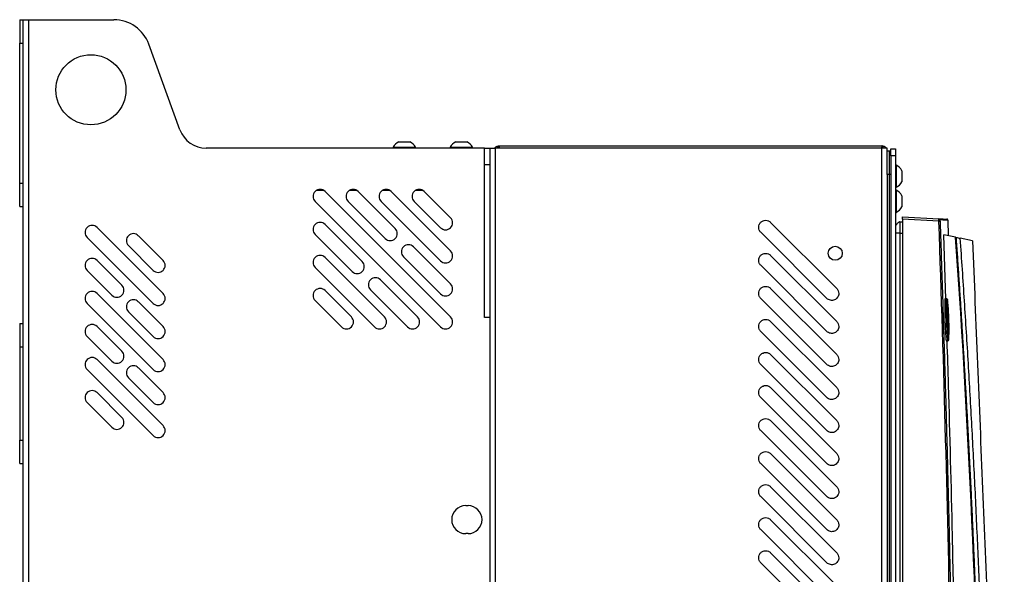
# Model space of a CAD drawing. Header units: millimetres. Extents: x 155473 to 158085, y 111018 to 114514.
# Tile 94 of 181: x 156177 to 156598, y 113055 to 113292. Entities that reach past the tile are written whole.
import ezdxf

# ---------------------------------------------------------------- set-up
doc = ezdxf.new("R2010")
doc.units = ezdxf.units.MM

msp = doc.modelspace()

# ---------------------------------------------------------------- linework, layer by layer
at = {"color": 7, "linetype": 'Continuous', "lineweight": 25}
for p, q in [((156176.56, 113292.12), (156176.56, 113282.12)), ((156176.56, 113292.12), (156178.06, 113292.12)), ((156178.06, 112386.87), (156178.06, 113292.12)), ((156178.06, 113292.12), (156180.46, 113292.12)), ((156180.46, 112386.87), (156180.46, 113292.12)), ((156180.46, 113292.12), (156216.84, 113292.12)), ((156176.56, 113282.12), (156178.06, 113282.12)), ((156176.56, 113222.12), (156176.56, 113282.12)), ((156245.19, 113245.02), (156231.87, 113281.59)), ((156338.89, 113239.87), (156343.64, 113239.87)), ((156363.28, 113239.87), (156368.03, 113239.87)), ((156375.66, 113237.12), (156256.46, 113237.12)), ((156336.51, 113237.5), (156336.51, 113237.12)), ((156336.51, 113237.5), (156346.01, 113237.5)), ((156346.01, 113237.12), (156346.01, 113237.5)), ((156360.91, 113237.5), (156360.91, 113237.12)), ((156360.91, 113237.5), (156370.41, 113237.5)), ((156370.41, 113237.12), (156370.41, 113237.5)), ((156375.66, 113230.12), (156375.66, 113237.12)), ((156378.06, 113230.12), (156378.06, 113237.12)), ((156378.06, 113237.12), (156380.31, 113237.12)), ((156380.31, 112386.87), (156380.31, 113237.12)), ((156545.81, 113237.12), (156380.31, 113237.12)), ((156381.81, 113238.12), (156545.81, 113238.12)), ((156545.81, 112386.87), (156545.81, 113237.12)), ((156548.06, 113237.12), (156545.81, 113237.12)), ((156548.06, 113225.87), (156548.06, 113237.12)), ((156549.06, 113235.87), (156548.06, 113235.87)), ((156549.56, 113236.86), (156551.56, 113236.86)), ((156549.56, 113233.86), (156549.56, 113236.86)), ((156551.56, 113236.86), (156551.56, 113233.86)), ((156549.56, 113233.86), (156549.56, 112831.16)), ((156551.56, 113233.86), (156549.56, 113233.86)), ((156551.56, 113233.86), (156551.56, 112831.16)), ((156375.66, 113164.62), (156375.66, 113230.12)), ((156378.05, 113164.62), (156378.05, 113230.12)), ((156551.94, 113229.87), (156551.56, 113229.87)), ((156551.94, 113229.87), (156551.94, 113220.37)), ((156554.31, 113227.49), (156554.31, 113222.74)), ((156176.56, 113212.12), (156176.56, 113222.12)), ((156176.56, 113222.12), (156178.06, 113222.12)), ((156548.06, 113225.87), (156548.06, 112853.87)), ((156549.06, 113225.87), (156548.06, 113225.87)), ((156549.06, 112853.87), (156549.06, 113225.87)), ((156303.75, 113219.12), (156306.63, 113219.12)), ((156361.05, 113164.87), (156307.31, 113218.61)), ((156317.89, 113219.12), (156320.77, 113219.12)), ((156337.36, 113202.7), (156321.45, 113218.61)), ((156332.03, 113219.12), (156334.92, 113219.12)), ((156361.05, 113193.16), (156335.59, 113218.61)), ((156346.17, 113219.12), (156349.06, 113219.12)), ((156361.05, 113207.3), (156349.74, 113218.61)), ((156551.56, 113220.37), (156551.94, 113220.37)), ((156551.94, 113219.16), (156551.56, 113219.16)), ((156551.94, 113219.16), (156551.94, 113209.66)), ((156356.81, 113160.63), (156303.07, 113214.37)), ((156333.12, 113198.46), (156317.21, 113214.37)), ((156356.81, 113188.91), (156331.35, 113214.37)), ((156356.81, 113203.06), (156345.49, 113214.37)), ((156554.31, 113216.79), (156554.31, 113212.04)), ((156176.56, 113212.12), (156178.06, 113212.12)), ((156551.56, 113209.66), (156551.94, 113209.66)), ((156526.43, 113177.08), (156498.15, 113205.37)), ((156553.49, 113205.62), (156554.56, 113205.66)), ((156554.56, 113207.73), (156570.21, 113206.91)), ((156554.56, 113206.73), (156554.56, 112831.73)), ((156570.2, 113205.91), (156554.56, 113206.73)), ((156574.32, 113199.63), (156574.1, 113206.26)), ((156209.69, 113203.2), (156237.97, 113174.92)), ((156323.22, 113188.56), (156307.31, 113204.47)), ((156493.9, 113201.13), (156522.19, 113172.84)), ((156205.45, 113198.96), (156233.73, 113170.68)), ((156227.37, 113199.67), (156237.97, 113189.06)), ((156318.98, 113184.32), (156303.07, 113200.23)), ((156553.49, 113200.73), (156554.56, 113200.73)), ((156553.49, 113200.73), (156553.49, 113038.51)), ((156573.16, 113172.56), (156572.29, 113200.06)), ((156577.38, 113198.98), (156572.29, 113200.06)), ((156584.59, 113197.45), (156579.35, 113198.56)), ((156223.12, 113195.42), (156233.73, 113184.82)), ((156361.05, 113179.01), (156345.14, 113194.92)), ((156209.69, 113189.06), (156220.29, 113178.45)), ((156332.77, 113164.87), (156307.31, 113190.33)), ((156356.81, 113174.77), (156340.9, 113190.68)), ((156526.43, 113162.94), (156498.15, 113191.23)), ((156205.45, 113184.82), (156216.05, 113174.21)), ((156328.52, 113160.63), (156303.07, 113186.08)), ((156493.9, 113186.98), (156522.19, 113158.7)), ((156346.91, 113164.87), (156331, 113180.78)), ((156318.62, 113164.87), (156307.31, 113176.18)), ((156342.67, 113160.63), (156326.76, 113176.54)), ((156526.43, 113148.8), (156498.15, 113177.08)), ((156209.69, 113174.92), (156237.97, 113146.63)), ((156227.37, 113171.38), (156237.97, 113160.78)), ((156314.38, 113160.63), (156303.07, 113171.94)), ((156493.9, 113172.84), (156522.19, 113144.56)), ((156572.82, 113172.73), (156573.58, 113172.73)), ((156573.58, 113172.73), (156573.65, 113172.51)), ((156205.45, 113170.68), (156233.73, 113142.39)), ((156572, 113157.52), (156572, 113169.94)), ((156223.12, 113167.14), (156233.73, 113156.53)), ((156378.06, 113164.62), (156375.66, 113164.62)), ((156378.06, 112760.62), (156378.06, 113164.62)), ((156526.43, 113134.66), (156498.15, 113162.94)), ((156176.56, 113162.12), (156178.06, 113162.12)), ((156176.56, 113162.12), (156176.56, 113152.12)), ((156209.69, 113160.78), (156220.29, 113150.17)), ((156205.45, 113156.53), (156216.05, 113145.93)), ((156493.9, 113158.7), (156522.19, 113130.41)), ((156573.38, 113154.73), (156574.13, 113154.73)), ((156176.56, 113152.12), (156178.06, 113152.12)), ((156176.56, 113152.12), (156176.56, 113112.12)), ((156209.69, 113146.63), (156237.97, 113118.35)), ((156526.43, 113120.52), (156498.15, 113148.8)), ((156205.45, 113142.39), (156233.73, 113114.11)), ((156227.37, 113143.1), (156237.97, 113132.49)), ((156493.9, 113144.56), (156522.19, 113116.27)), ((156223.12, 113138.86), (156233.73, 113128.25)), ((156526.43, 113106.37), (156498.15, 113134.66)), ((156209.69, 113132.49), (156220.29, 113121.88)), ((156493.9, 113130.41), (156522.19, 113102.13)), ((156205.45, 113128.25), (156216.05, 113117.64)), ((156526.43, 113092.23), (156498.15, 113120.52)), ((156493.9, 113116.27), (156522.19, 113087.99)), ((156176.56, 113112.12), (156178.06, 113112.12)), ((156176.56, 113102.12), (156176.56, 113112.12)), ((156526.43, 113078.09), (156498.15, 113106.37)), ((156176.56, 113102.12), (156178.06, 113102.12)), ((156493.9, 113102.13), (156522.19, 113073.85)), ((156526.43, 113063.95), (156498.15, 113092.23)), ((156493.9, 113087.99), (156522.19, 113059.7)), ((156367.56, 113084.12), (156368.56, 113084.12)), ((156526.43, 113049.8), (156498.15, 113078.09)), ((156368.56, 113072.12), (156367.56, 113072.12)), ((156493.9, 113073.85), (156522.19, 113045.56)), ((156526.43, 113035.66), (156498.15, 113063.95)), ((156493.9, 113059.7), (156522.19, 113031.42))]:
    msp.add_line(p, q, dxfattribs=at)
at = {"color": 7, "linetype": 'Continuous', "lineweight": 25, "flags": 128}
msp.add_lwpolyline([(156573.7, 113167.62), (156573.69, 113167.64), (156573.68, 113167.66), (156573.65, 113167.68), (156573.62, 113167.7), (156573.58, 113167.71), (156573.54, 113167.72), (156573.5, 113167.72), (156573.45, 113167.73)], dxfattribs=at)
at = {"color": 7, "linetype": 'Continuous', "lineweight": 25}
for centre, radius in [((156207.06, 113262.12), 15), ((156525.81, 113192.12), 3)]:
    msp.add_circle(centre, radius, dxfattribs=at)
for centre, radius, start, end in [((156216.84, 113276.12), 16, 20, 90), ((156256.46, 113249.12), 12, 200, 270), ((156341.26, 113235.11), 5.32, 116.5409, 153.3384), ((156341.26, 113235.11), 5.32, 26.6616, 63.4591), ((156365.66, 113235.11), 5.32, 116.5409, 153.3384), ((156365.66, 113235.11), 5.32, 26.6616, 63.4591), ((156549.55, 113225.12), 5.32, 26.5409, 63.3384), ((156549.55, 113225.12), 5.32, 296.6616, 333.4591), ((156305.19, 113216.49), 3, 45, 225), ((156319.33, 113216.49), 3, 45, 225), ((156333.47, 113216.49), 3, 45, 225), ((156347.62, 113216.49), 3, 45, 225), ((156549.55, 113214.41), 5.32, 26.5409, 63.3384), ((156549.55, 113214.41), 5.32, 296.6616, 333.4591), ((156305.19, 113202.35), 3, 45, 225), ((156358.93, 113205.18), 3, 225, 45), ((156567.86, 113275.97), 70.09, 271.9151, 272.3021), ((156570.18, 113206.41), 0.5, 1.968, 86.9776), ((156207.57, 113201.08), 3, 45, 225), ((156335.24, 113200.58), 3, 225, 45), ((156225.24, 113197.55), 3, 45, 225), ((156343.02, 113192.8), 3, 45, 225), ((156358.93, 113191.03), 3, 225, 45), ((156207.57, 113186.94), 3, 45, 225), ((156235.85, 113186.94), 3, 225, 45), ((156305.19, 113188.21), 3, 45, 225), ((156321.1, 113186.44), 3, 225, 45), ((156328.88, 113178.66), 3, 45, 225), ((156207.57, 113172.8), 3, 45, 225), ((156218.17, 113176.33), 3, 225, 45), ((156305.19, 113174.06), 3, 45, 225), ((156358.93, 113176.89), 3, 225, 45), ((156225.24, 113169.26), 3, 45, 225), ((156235.85, 113172.8), 3, 225, 45), ((156316.5, 113162.75), 3, 225, 45), ((156330.64, 113162.75), 3, 225, 45), ((156344.79, 113162.75), 3, 225, 45), ((156358.93, 113162.75), 3, 225, 45), ((156207.57, 113158.65), 3, 45, 225), ((156235.85, 113158.65), 3, 225, 45), ((156207.57, 113144.51), 3, 45, 225), ((156218.17, 113148.05), 3, 225, 45), ((156235.85, 113144.51), 3, 225, 45), ((156225.24, 113140.98), 3, 45, 225), ((156207.57, 113130.37), 3, 45, 225), ((156235.85, 113130.37), 3, 225, 45), ((156218.17, 113119.76), 3, 225, 45), ((156235.85, 113116.23), 3, 225, 45), ((156367.56, 113078.12), 6, 90, 270), ((156368.56, 113078.12), 6, 270, 90)]:
    msp.add_arc(centre, radius, start, end, dxfattribs=at)
for points, knots in [([(156375.66, 113237.12), (156375.71, 113237.12), (156375.81, 113237.12), (156375.96, 113237.12), (156376.11, 113237.12), (156376.26, 113237.12), (156376.4, 113237.12), (156376.64, 113237.12), (156376.95, 113237.12), (156377.31, 113237.12), (156377.61, 113237.12), (156377.82, 113237.12), (156377.95, 113237.12), (156378.02, 113237.12), (156378.04, 113237.12), (156378.05, 113237.12)], [0, 0, 0, 0, 0.041952, 0.083581, 0.125053, 0.166535, 0.208194, 0.250194, 0.375039, 0.50006, 0.624905, 0.749926, 0.833468, 0.91638, 1, 1, 1, 1]), ([(156379.94, 113237.12), (156380.04, 113237.28), (156380.17, 113237.42), (156380.44, 113237.67), (156380.59, 113237.77), (156380.92, 113237.94), (156381.09, 113238.01), (156381.44, 113238.1), (156381.63, 113238.12), (156381.81, 113238.12)], [0, 0, 0, 0, 0.25, 0.25, 0.5, 0.5, 0.75, 0.75, 1, 1, 1, 1]), ([(156381.81, 113238.12), (156381.75, 113238.12), (156381.69, 113238.1), (156381.57, 113238.01), (156381.51, 113237.94), (156381.4, 113237.77), (156381.35, 113237.67), (156381.26, 113237.42), (156381.22, 113237.28), (156381.19, 113237.12)], [0, 0, 0, 0, 0.25, 0.25, 0.5, 0.5, 0.75, 0.75, 1, 1, 1, 1]), ([(156546.43, 113237.12), (156546.4, 113237.28), (156546.36, 113237.42), (156546.27, 113237.67), (156546.21, 113237.77), (156546.1, 113237.94), (156546.05, 113238.01), (156545.93, 113238.1), (156545.87, 113238.12), (156545.81, 113238.12)], [0, 0, 0, 0, 0.25, 0.25, 0.5, 0.5, 0.75, 0.75, 1, 1, 1, 1]), ([(156545.81, 113238.12), (156545.81, 113238.12), (156545.82, 113238.12), (156545.82, 113238.12), (156545.82, 113238.12), (156546.09, 113238.12), (156546.44, 113238.05), (156547.01, 113237.8), (156547.41, 113237.53), (156547.6, 113237.2), (156547.65, 113237.12)], [0, 0, 0, 0, 0.004247, 0.00542, 0.006609, 0.007528, 0.372886, 0.491767, 0.87052, 1, 1, 1, 1]), ([(156549.06, 113225.87), (156549.06, 113227.18), (156549.06, 113228.49), (156549.06, 113230.91), (156549.06, 113232.02), (156549.06, 113233.87), (156549.06, 113234.61), (156549.06, 113235.61), (156549.06, 113235.87), (156549.06, 113235.87)], [0, 0, 0, 0, 0.25, 0.25, 0.5, 0.5, 0.75, 0.75, 1, 1, 1, 1]), ([(156375.66, 113230.12), (156375.96, 113230.12), (156376.26, 113230.12), (156376.82, 113230.12), (156377.08, 113230.12), (156377.52, 113230.12), (156377.7, 113230.12), (156377.96, 113230.12), (156378.04, 113230.12), (156378.06, 113230.12)], [0, 0, 0, 0, 0.25, 0.25, 0.5, 0.5, 0.75, 0.75, 1, 1, 1, 1]), ([(156493.9, 113201.13), (156493.63, 113201.4), (156493.4, 113201.74), (156493.1, 113202.46), (156493.02, 113202.85), (156493.02, 113203.64), (156493.1, 113204.03), (156493.4, 113204.76), (156493.63, 113205.09), (156494.18, 113205.65), (156494.51, 113205.87), (156495.24, 113206.17), (156495.63, 113206.25), (156496.42, 113206.25), (156496.81, 113206.17), (156497.54, 113205.87), (156497.87, 113205.65), (156498.15, 113205.37)], [0, 0, 0, 0, 0.125, 0.125, 0.25, 0.25, 0.375, 0.375, 0.5, 0.5, 0.625, 0.625, 0.75, 0.75, 0.875, 0.875, 1, 1, 1, 1]), ([(156553.49, 113205.62), (156553.44, 113205.62), (156553.38, 113205.61), (156553.24, 113205.55), (156553.15, 113205.51), (156552.94, 113205.38), (156552.82, 113205.29), (156552.57, 113205.08), (156552.43, 113204.96), (156552.18, 113204.7), (156552.07, 113204.57), (156551.87, 113204.31), (156551.79, 113204.19), (156551.66, 113203.97), (156551.62, 113203.88), (156551.57, 113203.73), (156551.56, 113203.67), (156551.56, 113203.63)], [0, 0, 0, 0, 0.125, 0.125, 0.25, 0.25, 0.375, 0.375, 0.5, 0.5, 0.625, 0.625, 0.75, 0.75, 0.875, 0.875, 1, 1, 1, 1]), ([(156553.49, 113205.62), (156553.49, 113205.62), (156553.49, 113205.5), (156553.49, 113205.01), (156553.49, 113204.64), (156553.49, 113203.74), (156553.49, 113203.2), (156553.49, 113202.01), (156553.49, 113201.37), (156553.49, 113200.73)], [0, 0, 0, 0, 0.25, 0.25, 0.5, 0.5, 0.75, 0.75, 1, 1, 1, 1]), ([(156554.56, 113206.73), (156554.56, 113206.85), (156554.56, 113206.98), (156554.56, 113207.22), (156554.56, 113207.34), (156554.56, 113207.54), (156554.56, 113207.61), (156554.56, 113207.71), (156554.56, 113207.73), (156554.56, 113207.73)], [0, 0, 0, 0, 0.25, 0.25, 0.5, 0.5, 0.75, 0.75, 1, 1, 1, 1]), ([(156570.2, 113205.91), (156570.2, 113205.95), (156570.2, 113206.02), (156570.21, 113206.12), (156570.21, 113206.22), (156570.21, 113206.32), (156570.21, 113206.41), (156570.21, 113206.5), (156570.21, 113206.58), (156570.21, 113206.65), (156570.21, 113206.72), (156570.21, 113206.78), (156570.21, 113206.83), (156570.21, 113206.86), (156570.21, 113206.89), (156570.21, 113206.91), (156570.21, 113206.91), (156570.21, 113206.91)], [0, 0, 0, 0, 0.0660156, 0.1321135, 0.198296, 0.2645659, 0.3309254, 0.3973773, 0.4639238, 0.5305675, 0.5973109, 0.6641564, 0.7311064, 0.7981633, 0.8653296, 0.9326077, 1, 1, 1, 1]), ([(156577.16, 112831.73), (156577.09, 112862.92), (156576.89, 112894.11), (156576.24, 112956.49), (156575.79, 112987.67), (156574.64, 113050.04), (156573.93, 113081.22), (156572.26, 113143.57), (156571.29, 113174.74), (156570.2, 113205.91)], [0, 0, 0, 0, 0.25, 0.25, 0.5, 0.5, 0.75, 0.75, 1, 1, 1, 1]), ([(156570.21, 113206.91), (156570.96, 113206.87), (156572.47, 113206.79), (156573.52, 113206.74), (156573.53, 113206.74), (156573.53, 113206.74)], [0, 0, 0, 0, 0.373336, 0.746663, 1, 1, 1, 1]), ([(156570.68, 113206.43), (156570.67, 113206.43), (156570.67, 113206.38), (156570.67, 113206.19), (156570.67, 113206.06), (156570.68, 113205.93)], [0, 0, 0, 0, 0.5, 0.5, 1, 1, 1, 1]), ([(156573.97, 113206.26), (156574, 113206.26), (156574.07, 113206.25), (156573.08, 113206.31), (156571.48, 113206.39), (156570.68, 113206.43)], [0, 0, 0, 0, 0.199962, 0.599978, 1, 1, 1, 1]), ([(156570.68, 113205.93), (156570.8, 113202.28), (156571.06, 113194.99), (156571.42, 113184.05), (156571.78, 113173.12), (156572.13, 113162.19), (156572.46, 113151.25), (156572.79, 113140.31), (156573.1, 113129.36), (156573.41, 113118.41), (156573.71, 113107.45), (156573.99, 113096.47), (156574.26, 113085.47), (156574.53, 113074.45), (156574.78, 113063.4), (156575.02, 113052.32), (156575.26, 113041.2), (156575.48, 113030.05), (156575.75, 113015.62), (156576.06, 112997.94), (156576.39, 112977.01), (156576.68, 112956.09), (156576.94, 112935.2), (156577.15, 112914.35), (156577.33, 112893.57), (156577.47, 112872.87), (156577.58, 112852.26), (156577.62, 112838.56), (156577.63, 112831.73)], [0, 0, 0, 0, 0.02925, 0.058487, 0.087717, 0.116944, 0.146175, 0.175415, 0.20467, 0.233945, 0.263249, 0.29259, 0.321979, 0.35143, 0.380952, 0.410557, 0.440258, 0.470066, 0.499991, 0.555911, 0.611847, 0.667756, 0.723592, 0.779309, 0.834858, 0.890185, 0.945242, 1, 1, 1, 1]), ([(156574.11, 113206.25), (156574.1, 113206.31), (156574.09, 113206.43), (156573.98, 113206.59), (156573.82, 113206.7), (156573.7, 113206.72), (156573.64, 113206.73)], [0, 0, 0, 0, 0.241203, 0.5, 0.758797, 1, 1, 1, 1]), ([(156553.49, 113200.73), (156553.44, 113200.73), (156553.38, 113200.73), (156553.24, 113200.73), (156553.15, 113200.73), (156552.94, 113200.73), (156552.82, 113200.73), (156552.57, 113200.73), (156552.43, 113200.73), (156552.18, 113200.73), (156552.07, 113200.73), (156551.87, 113200.73), (156551.79, 113200.73), (156551.66, 113200.73), (156551.62, 113200.73), (156551.57, 113200.73), (156551.56, 113200.73), (156551.56, 113200.73)], [0, 0, 0, 0, 0.125, 0.125, 0.25, 0.25, 0.375, 0.375, 0.5, 0.5, 0.625, 0.625, 0.75, 0.75, 0.875, 0.875, 1, 1, 1, 1]), ([(156577.38, 113198.98), (156577.39, 113198.98), (156577.42, 113198.98), (156577.45, 113198.97), (156577.49, 113198.96), (156577.51, 113198.96), (156577.53, 113198.95), (156577.53, 113198.95), (156577.53, 113198.95)], [0, 0, 0, 0, 0.168698, 0.332627, 0.500701, 0.749928, 0.874591, 1, 1, 1, 1]), ([(156577.53, 113198.95), (156577.7, 113196.48), (156578.04, 113191.55), (156578.54, 113184.15), (156579.03, 113176.74), (156579.51, 113169.34), (156579.97, 113161.94), (156580.43, 113154.54), (156580.87, 113147.14), (156581.31, 113139.73), (156581.73, 113132.33), (156582.14, 113124.93), (156582.54, 113117.53), (156582.93, 113110.13), (156583.31, 113102.73), (156583.68, 113095.33), (156584.04, 113087.93), (156584.38, 113080.53), (156584.72, 113073.13), (156585.04, 113065.74), (156585.36, 113058.34), (156585.66, 113050.94), (156585.95, 113043.55), (156586.23, 113036.15), (156586.51, 113028.75), (156586.77, 113021.36), (156587.02, 113013.96), (156587.25, 113006.57), (156587.48, 112999.18), (156587.7, 112991.79), (156587.9, 112984.39), (156588.1, 112977), (156588.28, 112969.61), (156588.46, 112962.22), (156588.62, 112954.84), (156588.77, 112947.45), (156588.87, 112942.52), (156588.91, 112940.06)], [0, 0, 0, 0, 0.0286306, 0.057258, 0.0858822, 0.1145032, 0.1431209, 0.1717353, 0.2003465, 0.2289543, 0.2575587, 0.2861598, 0.3147574, 0.3433515, 0.3719422, 0.4005294, 0.4291131, 0.4576931, 0.4862696, 0.5148425, 0.5434117, 0.5719773, 0.6005391, 0.6290972, 0.6576516, 0.6862021, 0.7147488, 0.7432917, 0.7718307, 0.8003659, 0.828897, 0.8574243, 0.8859475, 0.9144667, 0.9429819, 0.971493, 1, 1, 1, 1]), ([(156591.66, 112876.25), (156591.65, 112877.8), (156591.62, 112881.16), (156591.58, 112886.2), (156591.54, 112891.37), (156591.48, 112897.02), (156591.39, 112905.42), (156591.25, 112915.67), (156590.98, 112933.54), (156590.45, 112960.42), (156589.49, 112997.21), (156588.42, 113028.55), (156587.53, 113050.94), (156586.97, 113064.38), (156586.36, 113077.81), (156585.73, 113091.24), (156585.06, 113104.67), (156584.35, 113118.09), (156583.61, 113131.51), (156582.83, 113144.93), (156582.01, 113158.34), (156581.16, 113171.75), (156580.28, 113185.16), (156579.66, 113194.1), (156579.35, 113198.56)], [0, 0, 0, 0, 0.014401, 0.03125, 0.046875, 0.0625, 0.083787, 0.125, 0.157754, 0.25, 0.37501, 0.499999, 0.541684, 0.583365, 0.625044, 0.666719, 0.708392, 0.750061, 0.791727, 0.833389, 0.875048, 0.916702, 0.958353, 1, 1, 1, 1]), ([(156584.59, 113197.45), (156585.3, 113180.02), (156586.01, 113162.43), (156587.45, 113127.01), (156588.17, 113109.18), (156590.34, 113055.54), (156591.8, 113019.54), (156593.97, 112965.94), (156594.69, 112948.14), (156595.59, 112926.04), (156595.86, 112919.42), (156596.17, 112911.72), (156596.31, 112908.29), (156596.36, 112907.05), (156596.37, 112906.78), (156596.38, 112906.64), (156596.39, 112906.25), (156596.4, 112906.03), (156596.42, 112905.61), (156596.43, 112905.42), (156596.44, 112905.05), (156596.45, 112904.88), (156596.47, 112904.37), (156596.48, 112904.05), (156596.51, 112903.44), (156596.52, 112903.14), (156596.54, 112902.56), (156596.55, 112902.27), (156596.58, 112901.68), (156596.59, 112901.38), (156596.61, 112900.91), (156596.61, 112900.75), (156596.63, 112900.49), (156596.63, 112900.41), (156596.64, 112900.23), (156596.65, 112899.8), (156596.7, 112898.67), (156596.74, 112897.62), (156596.88, 112894.1), (156597, 112891.23), (156597.24, 112885.44), (156597.35, 112882.53), (156597.59, 112876.76), (156597.7, 112873.9), (156597.87, 112869.71), (156597.94, 112868.15), (156598, 112866.61), (156598.01, 112866.27), (156598.02, 112866.11), (156598.04, 112865.64), (156598.05, 112865.37), (156598.08, 112864.6), (156598.1, 112864.17), (156598.13, 112863.4), (156598.14, 112863.06), (156598.17, 112862.46), (156598.18, 112862.2), (156598.19, 112861.88), (156598.19, 112861.78), (156598.2, 112861.6), (156598.2, 112861.53), (156598.21, 112861.44), (156598.21, 112861.41), (156598.21, 112861.38), (156598.21, 112861.37), (156598.21, 112861.37), (156598.21, 112861.37), (156598.21, 112861.37), (156598.21, 112861.37), (156598.21, 112861.37), (156598.21, 112861.37), (156598.21, 112861.37)], [0, 0, 0, 0, 0.125, 0.125, 0.25, 0.25, 0.5, 0.5, 0.625, 0.625, 0.65625, 0.671875, 0.679688, 0.680664, 0.680664, 0.681641, 0.681641, 0.683594, 0.683594, 0.685547, 0.685547, 0.6875, 0.6875, 0.691406, 0.691406, 0.695313, 0.695313, 0.699219, 0.699219, 0.703125, 0.703125, 0.705078, 0.705078, 0.706055, 0.706055, 0.707031, 0.710938, 0.71875, 0.71875, 0.75, 0.75, 0.78125, 0.78125, 0.8125, 0.8125, 0.828125, 0.830078, 0.830078, 0.832031, 0.832031, 0.835938, 0.835938, 0.84375, 0.84375, 0.851563, 0.851563, 0.859375, 0.859375, 0.863281, 0.863281, 0.867188, 0.867188, 0.869141, 0.869141, 0.871094, 0.871094, 0.875, 0.875, 0.9375, 0.9375, 1, 1, 1, 1]), ([(156493.9, 113186.98), (156493.63, 113187.26), (156493.4, 113187.59), (156493.1, 113188.32), (156493.02, 113188.71), (156493.02, 113189.5), (156493.1, 113189.89), (156493.4, 113190.62), (156493.63, 113190.95), (156494.18, 113191.5), (156494.51, 113191.73), (156495.24, 113192.03), (156495.63, 113192.1), (156496.42, 113192.1), (156496.81, 113192.03), (156497.54, 113191.73), (156497.87, 113191.5), (156498.15, 113191.23)], [0, 0, 0, 0, 0.125, 0.125, 0.25, 0.25, 0.375, 0.375, 0.5, 0.5, 0.625, 0.625, 0.75, 0.75, 0.875, 0.875, 1, 1, 1, 1]), ([(156493.9, 113172.84), (156493.63, 113173.12), (156493.4, 113173.45), (156493.1, 113174.18), (156493.02, 113174.57), (156493.02, 113175.36), (156493.1, 113175.75), (156493.4, 113176.47), (156493.63, 113176.81), (156494.18, 113177.36), (156494.51, 113177.58), (156495.24, 113177.88), (156495.63, 113177.96), (156496.42, 113177.96), (156496.81, 113177.88), (156497.54, 113177.58), (156497.87, 113177.36), (156498.15, 113177.08)], [0, 0, 0, 0, 0.125, 0.125, 0.25, 0.25, 0.375, 0.375, 0.5, 0.5, 0.625, 0.625, 0.75, 0.75, 0.875, 0.875, 1, 1, 1, 1]), ([(156526.43, 113177.08), (156526.71, 113176.81), (156526.93, 113176.47), (156527.23, 113175.75), (156527.31, 113175.36), (156527.31, 113174.96)], [0, 0, 0, 0, 0.5, 0.5, 1, 1, 1, 1]), ([(156527.31, 113174.96), (156527.31, 113174.37), (156527.13, 113173.79), (156526.48, 113172.81), (156526, 113172.42), (156524.91, 113171.97), (156524.3, 113171.91), (156523.15, 113172.14), (156522.6, 113172.42), (156522.19, 113172.84)], [0, 0, 0, 0, 0.25, 0.25, 0.5, 0.5, 0.75, 0.75, 1, 1, 1, 1]), ([(156572.82, 113172.73), (156572.78, 113172.73), (156572.75, 113172.5), (156572.7, 113171.59), (156572.68, 113170.93), (156572.67, 113169.25), (156572.68, 113168.26), (156572.71, 113166.08), (156572.74, 113164.9), (156572.82, 113162.55), (156572.86, 113161.36), (156572.96, 113159.2), (156573.02, 113158.2), (156573.13, 113156.54), (156573.19, 113155.87), (156573.29, 113154.97), (156573.34, 113154.73), (156573.38, 113154.73)], [0, 0, 0, 0, 0.125, 0.125, 0.25, 0.25, 0.375, 0.375, 0.5, 0.5, 0.625, 0.625, 0.75, 0.75, 0.875, 0.875, 1, 1, 1, 1]), ([(156573.45, 113167.73), (156573.45, 113167.82), (156573.45, 113168), (156573.44, 113168.26), (156573.44, 113168.52), (156573.44, 113168.78), (156573.44, 113169.03), (156573.44, 113169.28), (156573.44, 113169.52), (156573.44, 113169.76), (156573.44, 113169.99), (156573.44, 113170.21), (156573.44, 113170.43), (156573.44, 113170.64), (156573.44, 113170.84), (156573.45, 113171.03), (156573.45, 113171.21), (156573.46, 113171.39), (156573.46, 113171.55), (156573.47, 113171.71), (156573.47, 113171.85), (156573.48, 113171.99), (156573.48, 113172.12), (156573.49, 113172.23), (156573.5, 113172.33), (156573.51, 113172.43), (156573.52, 113172.51), (156573.53, 113172.58), (156573.54, 113172.63), (156573.55, 113172.68), (156573.56, 113172.71), (156573.57, 113172.73), (156573.57, 113172.73), (156573.58, 113172.73)], [0, 0, 0, 0, 0.0303123, 0.0607399, 0.0912931, 0.1219826, 0.1528192, 0.1838145, 0.2149802, 0.2463288, 0.2778734, 0.309601, 0.3413882, 0.373229, 0.4051371, 0.4371262, 0.46921, 0.5014026, 0.533718, 0.5661707, 0.5987753, 0.6315469, 0.664488, 0.6975455, 0.7307128, 0.7639906, 0.7973789, 0.8308775, 0.8644857, 0.8982026, 0.9320275, 0.9659599, 1, 1, 1, 1]), ([(156573.84, 113172.42), (156573.8, 113172.37), (156573.73, 113172.25), (156573.68, 113170.52), (156573.69, 113168.59), (156573.7, 113167.62)], [0, 0, 0, 0, 0.305476, 0.651658, 1, 1, 1, 1]), ([(156574.13, 113169.76), (156574.08, 113170.42), (156573.99, 113171.81), (156573.88, 113172.62), (156573.84, 113172.44), (156573.84, 113172.42)], [0, 0, 0, 0, 0.43909, 0.941163, 1, 1, 1, 1]), ([(156574.13, 113154.73), (156574.12, 113154.73), (156574.12, 113154.74), (156574.1, 113154.76), (156574.08, 113154.81), (156574.05, 113154.93), (156574.02, 113155.15), (156573.98, 113155.5), (156573.93, 113156.02), (156573.87, 113156.75), (156573.8, 113157.74), (156573.74, 113158.76), (156573.69, 113159.69), (156573.66, 113160.42), (156573.63, 113161.15), (156573.6, 113161.89), (156573.57, 113162.62), (156573.55, 113163.34), (156573.53, 113164.05), (156573.51, 113164.73), (156573.49, 113165.39), (156573.48, 113166.02), (156573.47, 113166.62), (156573.46, 113167.19), (156573.45, 113167.55), (156573.45, 113167.73)], [0, 0, 0, 0, 0.014184, 0.036355, 0.066451, 0.104437, 0.150351, 0.204347, 0.266376, 0.336294, 0.414031, 0.499936, 0.544721, 0.588321, 0.630931, 0.672596, 0.713227, 0.75275, 0.791134, 0.82851, 0.864889, 0.900246, 0.934563, 0.967828, 1, 1, 1, 1]), ([(156573.54, 113169.3), (156573.54, 113169.25), (156573.54, 113169.15), (156573.53, 113168.99), (156573.53, 113168.82), (156573.53, 113168.64), (156573.53, 113168.46), (156573.53, 113168.26), (156573.53, 113168.06), (156573.53, 113167.85), (156573.53, 113167.63), (156573.53, 113167.41), (156573.53, 113167.18), (156573.53, 113166.94), (156573.54, 113166.7), (156573.54, 113166.45), (156573.55, 113166.2), (156573.55, 113165.94), (156573.56, 113165.67), (156573.56, 113165.4), (156573.57, 113165.14), (156573.57, 113164.86), (156573.58, 113164.59), (156573.59, 113164.31), (156573.6, 113164.03), (156573.6, 113163.84), (156573.61, 113163.75)], [0, 0, 0, 0, 0.040767, 0.081444, 0.122098, 0.162793, 0.203598, 0.24463, 0.285907, 0.32733, 0.368799, 0.410217, 0.451599, 0.493029, 0.534579, 0.576321, 0.618336, 0.660634, 0.702944, 0.745123, 0.787265, 0.829441, 0.871724, 0.914191, 0.956922, 1, 1, 1, 1]), ([(156573.7, 113167.62), (156573.71, 113167.1), (156573.72, 113166.57), (156573.73, 113165.74), (156573.74, 113165.46), (156573.75, 113164.9), (156573.76, 113164.61), (156573.79, 113163.75), (156573.81, 113163.18), (156573.85, 113162.05), (156573.87, 113161.48), (156573.92, 113160.4), (156573.94, 113159.88), (156573.98, 113159.13), (156573.99, 113158.89), (156574.02, 113158.42), (156574.03, 113158.2), (156574.06, 113157.77), (156574.07, 113157.56), (156574.1, 113157.17), (156574.12, 113156.98), (156574.16, 113156.46), (156574.18, 113156.15), (156574.22, 113155.77), (156574.24, 113155.66), (156574.26, 113155.45), (156574.27, 113155.37), (156574.31, 113155.14), (156574.33, 113155.05), (156574.37, 113154.99), (156574.38, 113154.99), (156574.4, 113155), (156574.4, 113155.03), (156574.43, 113155.14), (156574.45, 113155.27), (156574.47, 113155.64), (156574.48, 113155.88), (156574.5, 113156.3), (156574.5, 113156.46), (156574.5, 113156.79), (156574.51, 113156.97), (156574.51, 113157.53), (156574.51, 113157.95), (156574.51, 113158.86), (156574.5, 113159.35), (156574.49, 113159.87)], [0, 0, 0, 0, 0.0625, 0.0625, 0.09375, 0.09375, 0.125, 0.125, 0.1875, 0.1875, 0.25, 0.25, 0.3125, 0.3125, 0.34375, 0.34375, 0.375, 0.375, 0.40625, 0.40625, 0.4375, 0.4375, 0.5, 0.5, 0.53125, 0.53125, 0.5625, 0.5625, 0.625, 0.625, 0.65625, 0.65625, 0.6875, 0.6875, 0.75, 0.75, 0.8125, 0.8125, 0.84375, 0.84375, 0.875, 0.875, 0.9375, 0.9375, 1, 1, 1, 1]), ([(156574.1, 113163.73), (156574.09, 113163.82), (156574.09, 113163.99), (156574.08, 113164.26), (156574.07, 113164.53), (156574.06, 113164.81), (156574.05, 113165.1), (156574.04, 113165.38), (156574.02, 113165.67), (156574.01, 113165.97), (156574, 113166.26), (156573.98, 113166.56), (156573.97, 113166.85), (156573.95, 113167.27), (156573.91, 113167.86), (156573.88, 113168.45), (156573.84, 113168.91), (156573.82, 113169.21), (156573.8, 113169.42), (156573.79, 113169.53), (156573.78, 113169.58)], [0, 0, 0, 0, 0.0363611, 0.0737014, 0.1120208, 0.1513192, 0.1915967, 0.232853, 0.2750882, 0.3183021, 0.3624946, 0.4076657, 0.4538152, 0.5009429, 0.609889, 0.7505779, 0.8351296, 0.9048849, 0.9598421, 1, 1, 1, 1]), ([(156574.34, 113156.98), (156574.32, 113156.93), (156574.26, 113156.83), (156574.15, 113157.91), (156574.02, 113159.85), (156573.9, 113162.42), (156573.81, 113165.17), (156573.77, 113167.77), (156573.78, 113168.94), (156573.79, 113169.52)], [0, 0, 0, 0, 0.111147, 0.259131, 0.407439, 0.555615, 0.703661, 0.851606, 1, 1, 1, 1]), ([(156573.79, 113169.52), (156573.8, 113169.96), (156573.82, 113170.27), (156573.86, 113170.64), (156573.88, 113170.69), (156573.93, 113170.56), (156573.95, 113170.48), (156573.98, 113170.27), (156574, 113170.13), (156574.05, 113169.61), (156574.09, 113169.15), (156574.16, 113168.02), (156574.2, 113167.38), (156574.25, 113166.3), (156574.26, 113165.93), (156574.29, 113165.16), (156574.31, 113164.77), (156574.34, 113163.99), (156574.35, 113163.59), (156574.37, 113162.81), (156574.38, 113162.41), (156574.4, 113161.65), (156574.4, 113161.28), (156574.42, 113160.56), (156574.42, 113160.21), (156574.42, 113159.89)], [0, 0, 0, 0, 0.125, 0.125, 0.25, 0.25, 0.3125, 0.3125, 0.375, 0.375, 0.5, 0.5, 0.625, 0.625, 0.6875, 0.6875, 0.75, 0.75, 0.8125, 0.8125, 0.875, 0.875, 0.9375, 0.9375, 1, 1, 1, 1]), ([(156573.85, 113170.5), (156573.85, 113170.42), (156573.89, 113169.9), (156573.97, 113168.51), (156574.06, 113166.46), (156574.14, 113164.18), (156574.21, 113161.88), (156574.23, 113160.46), (156574.25, 113159.75)], [0, 0, 0, 0, 0.034734, 0.227921, 0.420759, 0.613387, 0.806511, 1, 1, 1, 1]), ([(156493.9, 113158.7), (156493.63, 113158.98), (156493.4, 113159.31), (156493.1, 113160.04), (156493.02, 113160.43), (156493.02, 113161.21), (156493.1, 113161.61), (156493.4, 113162.33), (156493.63, 113162.66), (156494.18, 113163.22), (156494.51, 113163.44), (156495.24, 113163.74), (156495.63, 113163.82), (156496.42, 113163.82), (156496.81, 113163.74), (156497.54, 113163.44), (156497.87, 113163.22), (156498.15, 113162.94)], [0, 0, 0, 0, 0.125, 0.125, 0.25, 0.25, 0.375, 0.375, 0.5, 0.5, 0.625, 0.625, 0.75, 0.75, 0.875, 0.875, 1, 1, 1, 1]), ([(156526.43, 113162.94), (156526.71, 113162.66), (156526.93, 113162.33), (156527.23, 113161.61), (156527.31, 113161.21), (156527.31, 113160.82)], [0, 0, 0, 0, 0.5, 0.5, 1, 1, 1, 1]), ([(156574.17, 113158.18), (156574.17, 113158.23), (156574.17, 113158.33), (156574.18, 113158.49), (156574.18, 113158.66), (156574.18, 113158.85), (156574.19, 113159.04), (156574.19, 113159.26), (156574.19, 113159.49), (156574.19, 113159.73), (156574.18, 113159.99), (156574.18, 113160.26), (156574.18, 113160.55), (156574.17, 113160.85), (156574.17, 113161.16), (156574.16, 113161.49), (156574.15, 113161.84), (156574.14, 113162.2), (156574.13, 113162.56), (156574.12, 113162.95), (156574.11, 113163.34), (156574.1, 113163.6), (156574.1, 113163.73)], [0, 0, 0, 0, 0.0390869, 0.0793203, 0.1207007, 0.1632286, 0.2069047, 0.2517291, 0.2977025, 0.344825, 0.3930969, 0.4425186, 0.4930901, 0.5448118, 0.5976837, 0.6517059, 0.7068786, 0.7632018, 0.8206755, 0.8792998, 0.9390747, 1, 1, 1, 1]), ([(156574.49, 113159.87), (156574.48, 113160.95), (156574.45, 113162.5), (156574.39, 113164.1), (156574.37, 113164.57)], [0, 0, 0, 0, 0.70668, 1, 1, 1, 1]), ([(156527.31, 113160.82), (156527.31, 113160.23), (156527.13, 113159.64), (156526.48, 113158.66), (156526, 113158.27), (156524.91, 113157.82), (156524.3, 113157.76), (156523.15, 113157.99), (156522.6, 113158.28), (156522.19, 113158.7)], [0, 0, 0, 0, 0.25, 0.25, 0.5, 0.5, 0.75, 0.75, 1, 1, 1, 1]), ([(156574.42, 113159.89), (156574.43, 113159.51), (156574.43, 113159.17), (156574.43, 113158.52), (156574.42, 113158.24), (156574.42, 113157.99)], [0, 0, 0, 0, 0.5, 0.5, 1, 1, 1, 1]), ([(156576.88, 113028.06), (156576.6, 113042.46), (156575.9, 113078.33), (156574.83, 113120.56), (156573.93, 113148.37), (156573.73, 113154.73)], [0, 0, 0, 0, 0.34109, 0.849372, 1, 1, 1, 1]), ([(156574.23, 113155.77), (156574.22, 113155.51), (156574.2, 113154.87), (156574.15, 113154.78), (156574.13, 113154.73)], [0, 0, 0, 0, 0.405405, 1, 1, 1, 1]), ([(156574.17, 113158.18), (156574.23, 113158.18), (156574.29, 113158.16), (156574.39, 113158.09), (156574.41, 113158.03), (156574.42, 113157.99)], [0, 0, 0, 0, 0.5, 0.5, 1, 1, 1, 1]), ([(156574.26, 113158.17), (156574.26, 113158), (156574.26, 113157.57), (156574.26, 113157.28), (156574.26, 113157.1)], [0, 0, 0, 0, 0.393109, 1, 1, 1, 1]), ([(156574.42, 113157.99), (156574.41, 113157.74), (156574.4, 113157.52), (156574.39, 113157.19), (156574.38, 113157.06), (156574.36, 113156.97)], [0, 0, 0, 0, 0.5, 0.5, 1, 1, 1, 1]), ([(156493.9, 113144.56), (156493.63, 113144.83), (156493.4, 113145.17), (156493.1, 113145.89), (156493.02, 113146.29), (156493.02, 113147.07), (156493.1, 113147.46), (156493.4, 113148.19), (156493.63, 113148.52), (156494.18, 113149.08), (156494.51, 113149.3), (156495.24, 113149.6), (156495.63, 113149.68), (156496.42, 113149.68), (156496.81, 113149.6), (156497.54, 113149.3), (156497.87, 113149.08), (156498.15, 113148.8)], [0, 0, 0, 0, 0.125, 0.125, 0.25, 0.25, 0.375, 0.375, 0.5, 0.5, 0.625, 0.625, 0.75, 0.75, 0.875, 0.875, 1, 1, 1, 1]), ([(156527.31, 113146.68), (156527.31, 113146.09), (156527.13, 113145.5), (156526.48, 113144.52), (156526, 113144.13), (156524.91, 113143.68), (156524.3, 113143.62), (156523.15, 113143.85), (156522.6, 113144.14), (156522.19, 113144.56)], [0, 0, 0, 0, 0.25, 0.25, 0.5, 0.5, 0.75, 0.75, 1, 1, 1, 1]), ([(156526.43, 113148.8), (156526.71, 113148.52), (156526.93, 113148.19), (156527.23, 113147.46), (156527.31, 113147.07), (156527.31, 113146.68)], [0, 0, 0, 0, 0.5, 0.5, 1, 1, 1, 1]), ([(156493.9, 113130.41), (156493.63, 113130.69), (156493.4, 113131.03), (156493.1, 113131.75), (156493.02, 113132.14), (156493.02, 113132.93), (156493.1, 113133.32), (156493.4, 113134.05), (156493.63, 113134.38), (156494.18, 113134.94), (156494.51, 113135.16), (156495.24, 113135.46), (156495.63, 113135.54), (156496.42, 113135.54), (156496.81, 113135.46), (156497.54, 113135.16), (156497.87, 113134.94), (156498.15, 113134.66)], [0, 0, 0, 0, 0.125, 0.125, 0.25, 0.25, 0.375, 0.375, 0.5, 0.5, 0.625, 0.625, 0.75, 0.75, 0.875, 0.875, 1, 1, 1, 1]), ([(156526.43, 113134.66), (156526.71, 113134.38), (156526.93, 113134.05), (156527.23, 113133.32), (156527.31, 113132.93), (156527.31, 113132.54)], [0, 0, 0, 0, 0.5, 0.5, 1, 1, 1, 1]), ([(156527.31, 113132.54), (156527.31, 113131.95), (156527.13, 113131.36), (156526.48, 113130.38), (156526, 113129.99), (156524.91, 113129.54), (156524.3, 113129.48), (156523.15, 113129.71), (156522.6, 113130), (156522.19, 113130.41)], [0, 0, 0, 0, 0.25, 0.25, 0.5, 0.5, 0.75, 0.75, 1, 1, 1, 1]), ([(156493.9, 113116.27), (156493.63, 113116.55), (156493.4, 113116.88), (156493.1, 113117.61), (156493.02, 113118), (156493.02, 113118.79), (156493.1, 113119.18), (156493.4, 113119.91), (156493.63, 113120.24), (156494.18, 113120.79), (156494.51, 113121.02), (156495.24, 113121.32), (156495.63, 113121.39), (156496.42, 113121.39), (156496.81, 113121.32), (156497.54, 113121.02), (156497.87, 113120.79), (156498.15, 113120.52)], [0, 0, 0, 0, 0.125, 0.125, 0.25, 0.25, 0.375, 0.375, 0.5, 0.5, 0.625, 0.625, 0.75, 0.75, 0.875, 0.875, 1, 1, 1, 1]), ([(156527.31, 113118.39), (156527.31, 113117.81), (156527.13, 113117.22), (156526.48, 113116.24), (156526, 113115.85), (156524.91, 113115.4), (156524.3, 113115.34), (156523.15, 113115.57), (156522.6, 113115.86), (156522.19, 113116.27)], [0, 0, 0, 0, 0.25, 0.25, 0.5, 0.5, 0.75, 0.75, 1, 1, 1, 1]), ([(156526.43, 113120.52), (156526.71, 113120.24), (156526.93, 113119.91), (156527.23, 113119.18), (156527.31, 113118.79), (156527.31, 113118.39)], [0, 0, 0, 0, 0.5, 0.5, 1, 1, 1, 1]), ([(156493.9, 113102.13), (156493.63, 113102.41), (156493.4, 113102.74), (156493.1, 113103.47), (156493.02, 113103.86), (156493.02, 113104.64), (156493.1, 113105.04), (156493.4, 113105.76), (156493.63, 113106.1), (156494.18, 113106.65), (156494.51, 113106.87), (156495.24, 113107.17), (156495.63, 113107.25), (156496.42, 113107.25), (156496.81, 113107.17), (156497.54, 113106.87), (156497.87, 113106.65), (156498.15, 113106.37)], [0, 0, 0, 0, 0.125, 0.125, 0.25, 0.25, 0.375, 0.375, 0.5, 0.5, 0.625, 0.625, 0.75, 0.75, 0.875, 0.875, 1, 1, 1, 1]), ([(156527.31, 113104.25), (156527.31, 113103.66), (156527.13, 113103.08), (156526.48, 113102.1), (156526, 113101.71), (156524.91, 113101.25), (156524.3, 113101.19), (156523.15, 113101.42), (156522.6, 113101.71), (156522.19, 113102.13)], [0, 0, 0, 0, 0.25, 0.25, 0.5, 0.5, 0.75, 0.75, 1, 1, 1, 1]), ([(156526.43, 113106.37), (156526.71, 113106.1), (156526.93, 113105.76), (156527.23, 113105.04), (156527.31, 113104.64), (156527.31, 113104.25)], [0, 0, 0, 0, 0.5, 0.5, 1, 1, 1, 1]), ([(156493.9, 113087.99), (156493.63, 113088.27), (156493.4, 113088.6), (156493.1, 113089.32), (156493.02, 113089.72), (156493.02, 113090.5), (156493.1, 113090.9), (156493.4, 113091.62), (156493.63, 113091.95), (156494.18, 113092.51), (156494.51, 113092.73), (156495.24, 113093.03), (156495.63, 113093.11), (156496.42, 113093.11), (156496.81, 113093.03), (156497.54, 113092.73), (156497.87, 113092.51), (156498.15, 113092.23)], [0, 0, 0, 0, 0.125, 0.125, 0.25, 0.25, 0.375, 0.375, 0.5, 0.5, 0.625, 0.625, 0.75, 0.75, 0.875, 0.875, 1, 1, 1, 1]), ([(156526.43, 113092.23), (156526.71, 113091.95), (156526.93, 113091.62), (156527.23, 113090.9), (156527.31, 113090.5), (156527.31, 113090.11)], [0, 0, 0, 0, 0.5, 0.5, 1, 1, 1, 1]), ([(156527.31, 113090.11), (156527.31, 113089.52), (156527.13, 113088.93), (156526.48, 113087.95), (156526, 113087.56), (156524.91, 113087.11), (156524.3, 113087.05), (156523.15, 113087.28), (156522.6, 113087.57), (156522.19, 113087.99)], [0, 0, 0, 0, 0.25, 0.25, 0.5, 0.5, 0.75, 0.75, 1, 1, 1, 1]), ([(156493.9, 113073.85), (156493.63, 113074.12), (156493.4, 113074.46), (156493.1, 113075.18), (156493.02, 113075.58), (156493.02, 113076.36), (156493.1, 113076.75), (156493.4, 113077.48), (156493.63, 113077.81), (156494.18, 113078.37), (156494.51, 113078.59), (156495.24, 113078.89), (156495.63, 113078.97), (156496.42, 113078.97), (156496.81, 113078.89), (156497.54, 113078.59), (156497.87, 113078.37), (156498.15, 113078.09)], [0, 0, 0, 0, 0.125, 0.125, 0.25, 0.25, 0.375, 0.375, 0.5, 0.5, 0.625, 0.625, 0.75, 0.75, 0.875, 0.875, 1, 1, 1, 1]), ([(156527.31, 113075.97), (156527.31, 113075.38), (156527.13, 113074.79), (156526.48, 113073.81), (156526, 113073.42), (156524.91, 113072.97), (156524.3, 113072.91), (156523.15, 113073.14), (156522.6, 113073.43), (156522.19, 113073.85)], [0, 0, 0, 0, 0.25, 0.25, 0.5, 0.5, 0.75, 0.75, 1, 1, 1, 1]), ([(156526.43, 113078.09), (156526.71, 113077.81), (156526.93, 113077.48), (156527.23, 113076.75), (156527.31, 113076.36), (156527.31, 113075.97)], [0, 0, 0, 0, 0.5, 0.5, 1, 1, 1, 1]), ([(156493.9, 113059.7), (156493.63, 113059.98), (156493.4, 113060.31), (156493.1, 113061.04), (156493.02, 113061.43), (156493.02, 113062.22), (156493.1, 113062.61), (156493.4, 113063.34), (156493.63, 113063.67), (156494.18, 113064.22), (156494.51, 113064.45), (156495.24, 113064.75), (156495.63, 113064.83), (156496.42, 113064.83), (156496.81, 113064.75), (156497.54, 113064.45), (156497.87, 113064.22), (156498.15, 113063.95)], [0, 0, 0, 0, 0.125, 0.125, 0.25, 0.25, 0.375, 0.375, 0.5, 0.5, 0.625, 0.625, 0.75, 0.75, 0.875, 0.875, 1, 1, 1, 1]), ([(156527.31, 113061.83), (156527.31, 113061.24), (156527.13, 113060.65), (156526.48, 113059.67), (156526, 113059.28), (156524.91, 113058.83), (156524.3, 113058.77), (156523.15, 113059), (156522.6, 113059.29), (156522.19, 113059.7)], [0, 0, 0, 0, 0.25, 0.25, 0.5, 0.5, 0.75, 0.75, 1, 1, 1, 1]), ([(156526.43, 113063.95), (156526.71, 113063.67), (156526.93, 113063.34), (156527.23, 113062.61), (156527.31, 113062.22), (156527.31, 113061.83)], [0, 0, 0, 0, 0.5, 0.5, 1, 1, 1, 1])]:
    msp.add_open_spline(points, degree=3, knots=knots, dxfattribs=at)
for points in [[(156381.81, 113238.12), (156381.83, 113238.12), (156381.86, 113238.06), (156381.89, 113237.95)], [(156381.89, 113237.95), (156381.91, 113237.84), (156381.94, 113237.67), (156381.96, 113237.46)], [(156381.96, 113237.46), (156381.98, 113237.36), (156381.99, 113237.24), (156382, 113237.12)], [(156545.65, 113237.46), (156545.64, 113237.36), (156545.63, 113237.24), (156545.61, 113237.12)], [(156545.73, 113237.95), (156545.71, 113237.84), (156545.68, 113237.67), (156545.65, 113237.46)], [(156545.81, 113238.12), (156545.78, 113238.12), (156545.76, 113238.06), (156545.73, 113237.95)], [(156549.56, 113235.77), (156549.39, 113235.84), (156549.22, 113235.87), (156549.06, 113235.87)], [(156549.56, 113225.87), (156549.39, 113225.87), (156549.22, 113225.87), (156549.06, 113225.87)], [(156588.77, 112940.06), (156587.17, 113026.45), (156583.38, 113112.79), (156577.38, 113198.98)], [(156577.53, 113198.95), (156578.17, 113198.81), (156578.78, 113198.69), (156579.35, 113198.56)]]:
    msp.add_open_spline(points, degree=3, dxfattribs=at)

doc.saveas('drawing.dxf')
